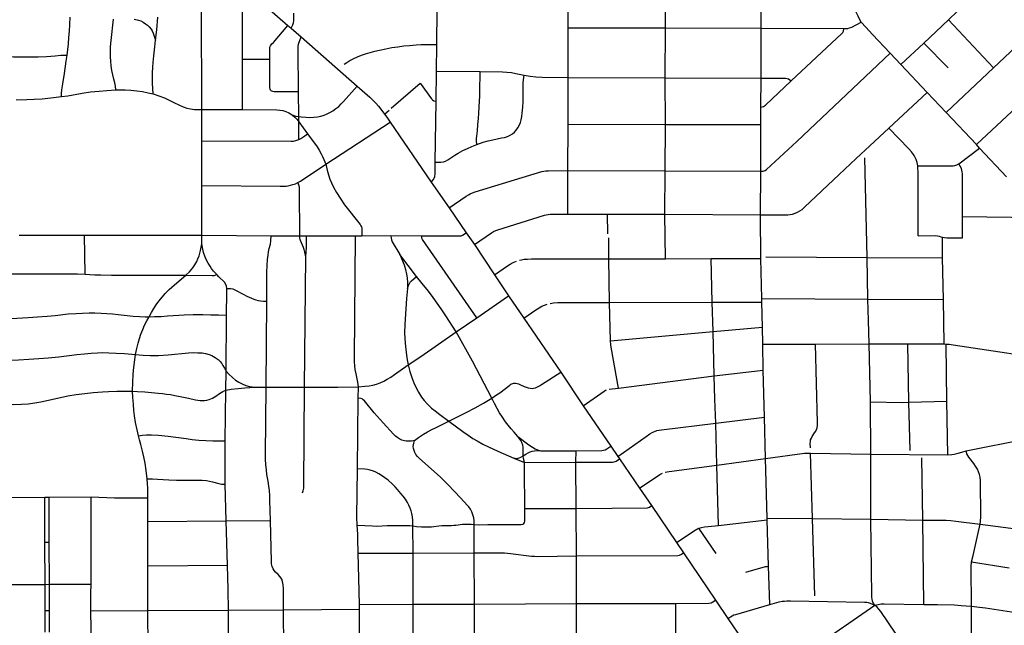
# Model space of a CAD drawing. Extents: x 1410746 to 1533160, y 578873 to 704954.
# Tile 151 of 227: x 1482220 to 1489606, y 648741 to 653280. Entities that reach past the tile are written whole.
import ezdxf

# ---------------------------------------------------------------- set-up
doc = ezdxf.new("R2010")
doc.units = 0
doc.header["$MEASUREMENT"] = 0
doc.layers.add('MC_STREETS', color=254, linetype='CONTINUOUS')

msp = doc.modelspace()

# ---------------------------------------------------------------- linework, layer by layer
at = {"layer": 'MC_STREETS'}
for p, q in [((1486335.117125, 653220.07355), (1486336.160175, 653554.4608)), ((1487064.866675, 653218.5751), (1487066.37545, 653552.4289)), ((1487782.26545, 653215.94235), (1487783.7374, 653549.2036)), ((1483999.06765, 653441.086225), (1484232.458575, 653236.976175)), ((1483585.533475, 652606.082125), (1483584.525275, 653377.01135)), ((1483891.37665, 652981.381375), (1483891.3643, 653370.795)), ((1485349.4838, 653095.0804), (1485352.915025, 653356.877775)), ((1489001.373525, 653104.4982), (1489186.42915, 653278.94135)), ((1489186.42915, 653278.94135), (1489255.911, 653344.4386)), ((1489525.47195, 652919.306425), (1489186.42915, 653278.94135)), ((1484232.458575, 653236.976175), (1484256.992125, 653215.60515)), ((1484256.992125, 653215.60515), (1484332.0016, 653150.70555)), ((1486334.515175, 652846.611825), (1486335.117125, 653220.07355)), ((1486335.117125, 653220.07355), (1487064.866675, 653218.5751)), ((1487063.340325, 652844.37915), (1487064.866675, 653218.5751)), ((1487064.866675, 653218.5751), (1487782.26545, 653215.94235)), ((1487781.530975, 652842.108225), (1487782.26545, 653215.94235)), ((1487782.26545, 653215.94235), (1488402.7109, 653213.27775)), ((1484332.0016, 653150.70555), (1484751.261525, 652782.767475)), ((1485346.845275, 652893.763525), (1485349.4838, 653095.0804)), ((1488829.13775, 652943.552825), (1489001.373525, 653104.4982)), ((1489185.0623, 652919.40745), (1489001.373525, 653104.4982)), ((1489525.47195, 652919.306425), (1489735.265425, 653116.78785)), ((1483890.980125, 652605.89955), (1483891.37665, 652981.381375)), ((1484095.8158, 652981.984825), (1483891.37665, 652981.381375)), ((1488829.13775, 652943.552825), (1488750.002075, 653028.3482)), ((1489026.2706, 652735.530875), (1488829.13775, 652943.552825)), ((1489168.983975, 652583.5571), (1489525.47195, 652919.306425)), ((1489396.56625, 652343.529775), (1490048.100725, 652954.902975)), ((1485343.92325, 652670.8178), (1485346.845275, 652893.763525)), ((1485346.845275, 652893.763525), (1485673.36995, 652891.242825)), ((1486333.4981, 652497.245075), (1486334.515175, 652846.611825)), ((1486334.515175, 652846.611825), (1487063.340325, 652844.37915)), ((1487064.3908, 652495.797175), (1487063.340325, 652844.37915)), ((1487063.340325, 652844.37915), (1487781.530975, 652842.108225)), ((1487779.6855, 652624.06145), (1487781.530975, 652842.108225)), ((1484313.14255, 652553.55685), (1484311.10635, 652739.8102)), ((1488741.134225, 652466.50735), (1489026.2706, 652735.530875)), ((1489168.983975, 652583.5571), (1489026.2706, 652735.530875)), ((1485337.914, 652212.320575), (1485343.92325, 652670.8178)), ((1487778.875475, 652494.2303), (1487779.6855, 652624.06145)), ((1483585.533475, 652606.082125), (1483890.980125, 652605.89955)), ((1483586.105925, 652372.62555), (1483585.533475, 652606.082125)), ((1484313.562625, 652515.13125), (1484313.14255, 652553.55685)), ((1484957.703525, 652572.3849), (1484992.32785, 652602.253175)), ((1489396.56625, 652343.529775), (1489168.983975, 652583.5571)), ((1484313.562625, 652515.13125), (1484379.50725, 652423.689975)), ((1484315.49915, 652382.82165), (1484313.562625, 652515.13125)), ((1484516.16095, 652196.845325), (1484999.612225, 652512.384475)), ((1484999.612225, 652512.384475), (1485306.49565, 652063.200575)), ((1486332.801975, 652150.11995), (1486333.4981, 652497.245075)), ((1486333.4981, 652497.245075), (1487064.3908, 652495.797175)), ((1487061.35535, 652148.276875), (1487064.3908, 652495.797175)), ((1487064.3908, 652495.797175), (1487778.875475, 652494.2303)), ((1487779.3046, 652145.9295), (1487778.875475, 652494.2303)), ((1483586.26075, 652038.389475), (1483586.105925, 652372.62555)), ((1489264.38905, 652199.797575), (1489420.709125, 652318.0667)), ((1489420.709125, 652318.0667), (1489396.56625, 652343.529775)), ((1489622.39075, 652103.1306), (1489420.709125, 652318.0667)), ((1488577.18655, 651497.269375), (1488559.2012, 652244.896475)), ((1486332.346425, 651822.673225), (1486332.801975, 652150.11995)), ((1486332.801975, 652150.11995), (1487061.35535, 652148.276875)), ((1487060.488325, 651821.58125), (1487061.35535, 652148.276875)), ((1487061.35535, 652148.276875), (1487779.3046, 652145.9295)), ((1487776.4739, 651818.45705), (1487779.3046, 652145.9295)), ((1483586.97905, 651663.885475), (1483586.26075, 652038.389475)), ((1485306.49565, 652063.200575), (1485441.9733, 651869.4448)), ((1485441.9733, 651869.4448), (1485570.295275, 651682.5665)), ((1486332.346425, 651822.673225), (1486629.9909, 651822.533875)), ((1486629.9909, 651822.533875), (1487060.488325, 651821.58125)), ((1486632.95935, 651674.109025), (1486629.9909, 651822.533875)), ((1487060.488325, 651821.58125), (1487776.4739, 651818.45705)), ((1487063.526325, 651487.61705), (1487060.488325, 651821.58125)), ((1487779.936075, 651490.912725), (1487776.4739, 651818.45705)), ((1489292.8664, 651645.933575), (1489293.2499, 651804.315225)), ((1482216.0426, 651665.642875), (1482705.88195, 651664.578775)), ((1482705.88195, 651664.578775), (1483586.97905, 651663.885475)), ((1482712.7366, 651373.378475), (1482705.88195, 651664.578775)), ((1483586.97905, 651663.885475), (1484107.2435, 651661.247375)), ((1483587.331125, 651598.964075), (1483586.97905, 651663.885475)), ((1484107.2435, 651661.247375), (1484322.0935, 651661.072125)), ((1484322.0935, 651661.072125), (1484371.127975, 651660.577975)), ((1484738.959325, 651659.50335), (1484786.970125, 651659.6689)), ((1484786.970125, 651659.6689), (1485005.23955, 651662.10965)), ((1485005.23955, 651662.10965), (1485236.199975, 651660.87595)), ((1485570.295275, 651682.5665), (1485630.9782, 651594.28095)), ((1489143.3013, 651495.460575), (1489141.516375, 651650.421575)), ((1485630.9782, 651594.28095), (1485783.0617, 651368.507)), ((1486640.711425, 651488.429325), (1486639.20935, 651646.331225)), ((1484355.715, 650526.389425), (1484366.73815, 651503.044)), ((1485196.641675, 651354.4209), (1485071.0262, 651520.349175)), ((1487816.269125, 651502.74825), (1488577.18655, 651497.269375)), ((1486640.711425, 651488.429325), (1487063.526325, 651487.61705)), ((1486645.73285, 651160.245775), (1486640.711425, 651488.429325)), ((1487063.526325, 651487.61705), (1487406.44575, 651489.714575)), ((1487406.44575, 651489.714575), (1487779.936075, 651490.912725)), ((1487415.858275, 651162.3169), (1487406.44575, 651489.714575)), ((1487786.655525, 651190.70755), (1487779.936075, 651490.912725)), ((1488577.18655, 651497.269375), (1489143.3013, 651495.460575)), ((1488583.6688, 651186.0154), (1488577.18655, 651497.269375)), ((1489148.929375, 651183.419475), (1489143.3013, 651495.460575)), ((1485783.0617, 651368.507), (1485886.93815, 651211.08385)), ((1485648.96125, 651046.224375), (1485886.93815, 651211.08385)), ((1485886.93815, 651211.08385), (1486002.06105, 651043.849775)), ((1484069.66345, 650526.36105), (1484073.6706, 651170.431125)), ((1486645.73285, 651160.245775), (1487415.858275, 651162.3169)), ((1486652.868475, 650872.251225), (1486645.73285, 651160.245775)), ((1487415.858275, 651162.3169), (1487787.256225, 651163.8697)), ((1487421.781225, 650943.018725), (1487415.858275, 651162.3169)), ((1487787.256225, 651163.8697), (1487786.655525, 651190.70755)), ((1487786.655525, 651190.70755), (1488583.6688, 651186.0154)), ((1487791.467775, 650975.7101), (1487787.256225, 651163.8697)), ((1488583.6688, 651186.0154), (1489148.929375, 651183.419475)), ((1489154.712625, 650849.2718), (1489148.929375, 651183.419475)), ((1483769.628075, 650645.250425), (1483772.077225, 651064.897075)), ((1485493.411525, 650939.428625), (1485648.96125, 651046.224375)), ((1486002.06105, 651043.849775), (1486279.161225, 650638.97225)), ((1486652.868475, 650872.251225), (1487421.781225, 650943.018725)), ((1487421.781225, 650943.018725), (1487791.467775, 650975.7101)), ((1487430.862725, 650610.719975), (1487421.781225, 650943.018725)), ((1487794.3047, 650848.964025), (1487791.467775, 650975.7101)), ((1487794.3047, 650848.964025), (1488190.276875, 650849.087725)), ((1487798.549975, 650654.0286), (1487794.3047, 650848.964025)), ((1488190.276875, 650849.087725), (1488592.309325, 650850.348025)), ((1488602.309, 650414.505775), (1488592.309325, 650850.348025)), ((1488592.309325, 650850.348025), (1488881.54265, 650850.1641)), ((1488891.079975, 650412.24015), (1488881.54265, 650850.1641)), ((1488881.54265, 650850.1641), (1489154.712625, 650849.2718)), ((1489154.712625, 650849.2718), (1489169.05285, 650848.475725)), ((1489175.09645, 650419.8362), (1489169.05285, 650848.475725)), ((1483767.510025, 650504.3938), (1483769.628075, 650645.250425)), ((1486279.161225, 650638.97225), (1486447.056725, 650386.52915)), ((1487430.862725, 650610.719975), (1487798.549975, 650654.0286)), ((1487806.759275, 650300.8446), (1487798.549975, 650654.0286)), ((1486711.9465, 650517.61255), (1487430.862725, 650610.719975)), ((1487435.1658, 650434.48925), (1487430.862725, 650610.719975)), ((1483762.773, 650122.460725), (1483767.510025, 650504.3938)), ((1483984.508125, 650525.4804), (1484069.66345, 650526.36105)), ((1484069.66345, 650526.36105), (1484355.715, 650526.389425)), ((1484760.510325, 650443.754175), (1484761.510625, 650527.789025)), ((1486642.53055, 650509.986575), (1486711.9465, 650517.61255)), ((1484754.204675, 649914.013675), (1484760.510325, 650443.754175)), ((1487441.634675, 650255.724725), (1487435.1658, 650434.48925)), ((1488604.736825, 650024.635975), (1488602.309, 650414.505775)), ((1488891.079975, 650412.24015), (1489175.09645, 650419.8362)), ((1488899.482175, 650049.794625), (1488891.079975, 650412.24015)), ((1489182.3274, 650018.706725), (1489175.09645, 650419.8362)), ((1486447.056725, 650386.52915), (1486654.539925, 650082.676575)), ((1487441.634675, 650255.724725), (1487806.759275, 650300.8446)), ((1487450.430875, 649941.648375), (1487441.634675, 650255.724725)), ((1487814.117525, 649991.76025), (1487806.759275, 650300.8446)), ((1483761.21225, 649798.21065), (1483762.773, 650122.460725)), ((1489319.4469, 650047.99075), (1489771.900925, 650138.1865)), ((1486393.292475, 649963.03135), (1486393.646825, 650049.27645)), ((1486654.539925, 650082.676575), (1486707.49185, 650005.05145)), ((1488152.265925, 650031.548725), (1488604.736825, 650024.635975)), ((1488166.8245, 649540.244425), (1488152.265925, 650031.548725)), ((1488604.736825, 650024.635975), (1489182.3274, 650018.706725)), ((1488606.144475, 649535.211625), (1488604.736825, 650024.635975)), ((1485926.568425, 649994.568725), (1486006.292325, 649961.83765)), ((1486006.292325, 649961.83765), (1486393.292475, 649963.03135)), ((1486395.676425, 649617.035875), (1486393.292475, 649963.03135)), ((1486707.49185, 650005.05145), (1486718.5438, 649988.946925)), ((1486718.5438, 649988.946925), (1486870.31105, 649767.56185)), ((1487450.430875, 649941.648375), (1487814.117525, 649991.76025)), ((1487826.7169, 649543.769675), (1487814.117525, 649991.76025)), ((1488994.894975, 649529.7255), (1488988.06055, 649995.26065)), ((1487463.325875, 649489.138625), (1487450.430875, 649941.648375)), ((1483769.607275, 649522.7974), (1483761.21225, 649798.21065)), ((1486870.31105, 649767.56185), (1486960.168325, 649637.948025)), ((1482085.936975, 649699.293275), (1482408.699575, 649700.898325)), ((1482408.699575, 649700.898325), (1482441.093425, 649701.059425)), ((1482410.175525, 649363.7941), (1482408.699575, 649700.898325)), ((1482441.093425, 649701.059425), (1482755.468375, 649702.426225)), ((1482442.558675, 649364.19365), (1482441.093425, 649701.059425)), ((1482756.921475, 649049.126225), (1482755.468375, 649702.426225)), ((1483181.304075, 649519.538675), (1483180.7081, 649695.42615)), ((1486009.05605, 649615.566625), (1486395.676425, 649617.035875)), ((1486396.517975, 649261.997075), (1486395.676425, 649617.035875)), ((1486960.168325, 649637.948025), (1487148.22975, 649361.83295)), ((1483181.304075, 649519.538675), (1483769.607275, 649522.7974)), ((1483181.8846, 649186.657675), (1483181.304075, 649519.538675)), ((1483769.607275, 649522.7974), (1484101.928425, 649525.5726)), ((1483779.68775, 649191.1693), (1483769.607275, 649522.7974)), ((1487463.325875, 649489.138625), (1487827.339275, 649532.09975)), ((1487826.7169, 649543.769675), (1488166.8245, 649540.244425)), ((1487827.339275, 649532.09975), (1487826.7169, 649543.769675)), ((1487838.200025, 649183.336525), (1487827.339275, 649532.09975)), ((1488166.8245, 649540.244425), (1488606.144475, 649535.211625)), ((1488185.24105, 648962.59355), (1488166.8245, 649540.244425)), ((1488606.144475, 649535.211625), (1488994.894975, 649529.7255)), ((1489003.476975, 648896.442875), (1488994.894975, 649529.7255)), ((1485170.888225, 649281.625175), (1485170.0206, 649485.7492)), ((1485630.039075, 649283.9214), (1485629.919825, 649496.5074)), ((1487445.902175, 649279.537775), (1487314.9536, 649467.69905)), ((1482410.175525, 649363.7941), (1482442.558675, 649364.19365)), ((1482411.560125, 649047.550775), (1482410.175525, 649363.7941)), ((1482443.93555, 649047.644625), (1482442.558675, 649364.19365)), ((1487148.22975, 649361.83295), (1487200.624925, 649284.8227)), ((1485170.888225, 649281.625175), (1485630.039075, 649283.9214)), ((1485631.036475, 648900.161875), (1485630.039075, 649283.9214)), ((1487200.624925, 649284.8227), (1487438.887575, 648929.827475)), ((1484758.37915, 649281.23415), (1485170.888225, 649281.625175)), ((1485171.065825, 648898.6869), (1485170.888225, 649281.625175)), ((1486397.230075, 648902.832775), (1486396.517975, 649261.997075)), ((1489360.333875, 649215.4613), (1489643.5472, 649171.4129)), ((1483181.431925, 648850.366975), (1483181.8846, 649186.657675)), ((1483181.8846, 649186.657675), (1483779.68775, 649191.1693)), ((1487846.38675, 648897.46085), (1487838.200025, 649183.336525)), ((1482088.05605, 649046.291925), (1482411.560125, 649047.550775)), ((1482411.560125, 649047.550775), (1482443.93555, 649047.644625)), ((1482412.41805, 648851.604625), (1482411.560125, 649047.550775)), ((1482443.93555, 649047.644625), (1482756.921475, 649049.126225)), ((1482444.78715, 648851.8552), (1482443.93555, 649047.644625)), ((1487438.887575, 648929.827475), (1487532.3941, 648792.234675)), ((1482412.3384, 648688.447175), (1482412.41805, 648851.604625)), ((1482412.41805, 648851.604625), (1482444.78715, 648851.8552)), ((1482444.808025, 648688.294975), (1482444.78715, 648851.8552)), ((1482755.222575, 648848.508375), (1483181.431925, 648850.366975)), ((1482758.955175, 648526.018525), (1482755.222575, 648848.508375)), ((1483181.431925, 648850.366975), (1483785.6935, 648854.8033)), ((1483183.201775, 648528.062675), (1483181.431925, 648850.366975)), ((1483785.6935, 648854.8033), (1484199.45075, 648856.921575)), ((1483786.8418, 648531.2868), (1483785.6935, 648854.8033)), ((1484199.45075, 648856.921575), (1484768.4353, 648861.214275)), ((1484200.776, 648533.522625), (1484199.45075, 648856.921575)), ((1484768.4353, 648861.214275), (1484768.872775, 648897.34855)), ((1484769.6652, 648537.788125), (1484768.4353, 648861.214275)), ((1484768.872775, 648897.34855), (1485171.065825, 648898.6869)), ((1485171.065825, 648898.6869), (1485631.036475, 648900.161875)), ((1485171.767175, 648538.514275), (1485171.065825, 648898.6869)), ((1485631.036475, 648900.161875), (1486397.230075, 648902.832775)), ((1485631.6989, 648539.944125), (1485631.036475, 648900.161875)), ((1486397.0615, 648547.164175), (1486397.230075, 648902.832775)), ((1486397.230075, 648902.832775), (1487141.47115, 648904.572225)), ((1487142.244425, 648550.106825), (1487141.47115, 648904.572225)), ((1488048.3086, 648486.9651), (1488635.691025, 648891.656425)), ((1487532.3941, 648792.234675), (1487683.195975, 648571.6904))]:
    msp.add_line(p, q, dxfattribs=at)
for points in [[(1488532.71715, 653262.8892), (1488523.4524, 653278.365875), (1488510.19355, 653305.57645), (1488486.51375, 653351.845875), (1488382.550725, 653562.250325)], [(1482576.04665, 653014.857225), (1482585.568775, 653098.46645), (1482589.73545, 653146.730325), (1482593.5558, 653195.2266), (1482596.8522, 653245.366025), (1482599.629975, 653298.83825)], [(1482940.9494, 652754.046575), (1482939.1033, 652781.5513), (1482934.835225, 652805.8064), (1482927.060525, 652835.296575), (1482919.0744, 652867.58825), (1482912.2463, 652899.020975), (1482906.69075, 652935.4793), (1482903.56575, 652970.201525), (1482902.060525, 653002.310475), (1482901.366075, 653039.810475), (1482902.4561, 653076.372525), (1482905.53275, 653124.879925), (1482910.39385, 653170.366025), (1482918.8015, 653240.496), (1482923.241075, 653283.560475)], [(1483078.98145, 653285.147475), (1483111.03325, 653276.784975), (1483128.3508, 653270.723825), (1483146.2456, 653262.06505), (1483165.2949, 653250.520025), (1483178.521475, 653239.408275), (1483191.4985, 653227.137625), (1483206.63265, 653210.089125), (1483214.07265, 653196.547025), (1483221.8114, 653179.97635), (1483240.315675, 653126.670775)], [(1483240.315675, 653126.670775), (1483248.1305, 653205.2058), (1483256.500625, 653299.00915)], [(1484256.992125, 653215.60515), (1484269.32635, 653242.506325), (1484273.750475, 653256.5161), (1484276.115925, 653270.705925), (1484276.583325, 653330.065775)], [(1484095.8158, 652981.984825), (1484096.134975, 653065.5553), (1484096.92805, 653073.68425), (1484098.71245, 653080.425325), (1484101.4882, 653085.481125), (1484106.31905, 653091.56695), (1484112.7303, 653098.4599), (1484123.1016, 653109.3122), (1484232.458575, 653236.976175)], [(1488007.997775, 652820.89395), (1488387.9681, 653178.05585), (1488394.522875, 653185.354475), (1488398.962275, 653194.4556), (1488402.7109, 653213.27775)], [(1488402.7109, 653213.27775), (1488418.494025, 653213.41825), (1488432.13615, 653215.172225), (1488445.97315, 653218.8751), (1488462.1488, 653225.306375), (1488532.71715, 653262.8892)], [(1488750.002075, 653028.3482), (1488617.458625, 653168.599), (1488566.267925, 653223.636325), (1488532.71715, 653262.8892)], [(1483222.637525, 652724.138975), (1483217.363275, 652801.11225), (1483216.5365, 652831.366775), (1483217.592575, 652881.79305), (1483219.693525, 652923.772175), (1483222.59265, 652959.5721), (1483227.59275, 653008.461775), (1483235.020725, 653077.6609), (1483240.315675, 653126.670775)], [(1484311.10635, 652739.8102), (1484308.723225, 653058.269375), (1484309.660775, 653078.89535), (1484312.239025, 653097.17745), (1484315.779775, 653111.994375), (1484332.0016, 653150.70555)], [(1484655.1536, 652945.73105), (1484675.2925, 652960.6616), (1484695.7786, 652973.508825), (1484725.98695, 652989.133825), (1484754.11195, 653002.328275), (1484784.02375, 653014.34165), (1484814.1814, 653024.8977), (1484849.250825, 653035.314375), (1484883.2786, 653043.6477), (1484919.73695, 653051.98105), (1484966.7963, 653062.238175), (1485012.7925, 653070.73105), (1485056.889725, 653077.328275), (1485102.375825, 653083.578275), (1485144.389725, 653088.09215), (1485195.4314, 653091.9116), (1485232.23695, 653093.6477), (1485274.75785, 653094.46595), (1485349.4838, 653095.0804)], [(1482119.7643, 653005.62895), (1482174.12345, 653002.911), (1482230.548725, 653001.97795), (1482298.9515, 653000.936275), (1482358.42075, 653002.108075), (1482421.94545, 653005.538825), (1482486.696775, 653010.09165), (1482528.431025, 653013.632725), (1482576.04665, 653014.857225)], [(1482534.30545, 652703.40775), (1482534.229675, 652726.525975), (1482536.330025, 652753.58685), (1482543.902125, 652798.813675), (1482557.096575, 652875.897), (1482570.13205, 652968.6446), (1482576.04665, 653014.857225)], [(1484311.10635, 652739.8102), (1484128.426575, 652740.44085), (1484118.66715, 652740.9439), (1484110.718775, 652743.861675), (1484105.889375, 652747.181875), (1484101.3618, 652752.1119), (1484098.1422, 652760.46275), (1484096.93485, 652770.825825), (1484095.8158, 652981.984825)], [(1487779.3046, 652145.9295), (1487797.6602, 652146.06305), (1487811.29125, 652149.106975), (1487823.344675, 652156.40245), (1488050.864125, 652367.763875), (1488750.002075, 653028.3482)], [(1485650.237275, 652345.3383), (1485647.29665, 652370.98135), (1485646.7356, 652389.352175), (1485648.595075, 652407.6771), (1485653.46615, 652447.50525), (1485658.050675, 652494.2102), (1485662.06215, 652539.195975), (1485665.214, 652580.17025), (1485668.07935, 652626.015625), (1485670.65815, 652669.5687), (1485671.804275, 652706.245), (1485672.663875, 652737.190625), (1485673.36995, 652891.242825)], [(1485650.237275, 652345.3383), (1485696.54275, 652361.292125), (1485735.43165, 652372.750475), (1485768.764975, 652380.736575), (1485835.06145, 652393.701225), (1485856.6122, 652398.444925), (1485879.52885, 652405.38935), (1485899.66775, 652414.76435), (1485915.9872, 652424.486575), (1485931.264975, 652437.681025), (1485944.459425, 652451.917125), (1485957.65385, 652469.27825), (1485968.070525, 652487.681025), (1485976.40385, 652508.51435), (1485981.959425, 652529.3477), (1485986.820525, 652554.694925), (1485989.945525, 652579.3477), (1485994.1122, 652624.486575), (1485996.889975, 652663.375475), (1485997.93165, 652696.7088), (1485996.889975, 652775.875475), (1485998.27885, 652808.167125), (1486000.16435, 652829.858), (1486004.875975, 652864.0917)], [(1485673.36995, 652891.242825), (1485842.11995, 652889.419925), (1485875.4533, 652887.857425), (1485909.30745, 652883.69075), (1485942.380375, 652877.44075), (1486004.875975, 652864.0917)], [(1486004.875975, 652864.0917), (1486049.28735, 652856.606625), (1486091.4532, 652851.8661), (1486139.3576, 652849.371075), (1486334.515175, 652846.611825)], [(1487781.530975, 652842.108225), (1487965.6734, 652840.854325), (1487978.525175, 652839.53475), (1487987.845575, 652835.7562), (1488007.997775, 652820.89395)], [(1484313.14255, 652553.55685), (1484330.922275, 652551.154075), (1484366.646525, 652548.58195), (1484394.368525, 652547.438775), (1484426.09165, 652548.58195), (1484455.528425, 652552.011475), (1484480.3925, 652557.44155), (1484503.8276, 652564.8722), (1484526.976925, 652574.5892), (1484546.6967, 652584.306175), (1484568.702825, 652597.1669), (1484592.709525, 652613.457175), (1484613.5725, 652630.319), (1484632.4349, 652649.4672), (1484649.582525, 652667.758025), (1484751.261525, 652782.767475)], [(1484751.261525, 652782.767475), (1484846.976675, 652699.177675), (1484871.282225, 652675.523175), (1484892.11555, 652653.60475), (1484910.995775, 652631.68635), (1484928.9853, 652609.75695), (1484957.703525, 652572.3849)], [(1485007.444175, 652616.40375), (1485225.63545, 652803.513275), (1485309.220925, 652686.589), (1485317.4161, 652678.56495), (1485327.2516, 652672.77855), (1485343.92325, 652670.8178)], [(1487779.6855, 652624.06145), (1487799.859975, 652629.8256), (1487807.984375, 652633.7088), (1487816.0552, 652639.12285), (1488007.997775, 652820.89395)], [(1482194.937825, 652680.786375), (1482274.7296, 652682.73355), (1482328.580375, 652684.9069), (1482389.667025, 652687.89235), (1482454.01725, 652693.37675), (1482534.30545, 652703.40775)], [(1482534.30545, 652703.40775), (1482581.986425, 652710.19555), (1482690.2118, 652728.8425), (1482751.271375, 652738.348775), (1482815.857275, 652745.67155), (1482873.756175, 652750.780075), (1482940.9494, 652754.046575)], [(1482940.9494, 652754.046575), (1483011.9629, 652753.33945), (1483054.375525, 652751.87695), (1483098.6163, 652747.1238), (1483141.62, 652740.977725), (1483184.538475, 652732.8644), (1483222.637525, 652724.138975)], [(1483222.637525, 652724.138975), (1483265.341875, 652710.19555), (1483306.3443, 652693.751725), (1483342.123375, 652677.654825), (1483381.611025, 652657.17975), (1483413.6418, 652641.6142), (1483445.66925, 652627.336025), (1483473.335475, 652617.8123), (1483502.8045, 652611.01175), (1483530.7623, 652607.233675), (1483556.828875, 652606.1742), (1483585.533475, 652606.082125)], [(1483890.980125, 652605.89955), (1484150.05085, 652605.1814), (1484172.4432, 652603.147225), (1484194.0578, 652598.72015), (1484217.234875, 652591.168075), (1484238.58905, 652581.011825), (1484264.046475, 652566.301175)], [(1484264.046475, 652566.301175), (1484291.1969, 652558.298925), (1484313.14255, 652553.55685)], [(1484264.046475, 652566.301175), (1484283.766275, 652550.5825), (1484299.19915, 652534.578025), (1484313.562625, 652515.13125)], [(1484957.703525, 652572.3849), (1484974.4212, 652549.02595), (1484999.612225, 652512.384475)], [(1487776.4739, 651818.45705), (1487955.137325, 651817.4187), (1487981.38855, 651818.047525), (1488000.2367, 651819.842575), (1488018.4117, 651823.4327), (1488038.157375, 651829.715425), (1488054.761675, 651836.895675), (1488072.936675, 651847.44165), (1488088.643475, 651857.98765), (1488106.98275, 651873.767975), (1488367.12385, 652121.069225), (1488493.717125, 652239.757275), (1488598.297575, 652333.922925), (1488741.134225, 652466.50735)], [(1488957.44745, 652185.07665), (1488952.131225, 652210.13885), (1488945.551275, 652231.700975), (1488940.1517, 652243.461125), (1488935.279325, 652253.39025), (1488930.9414, 652261.8515), (1488924.3489, 652269.99125), (1488909.8066, 652288.846525), (1488889.425425, 652311.0909), (1488741.134225, 652466.50735)], [(1484315.49915, 652382.82165), (1484329.7791, 652389.9663), (1484344.640375, 652398.8259), (1484359.02075, 652408.785925), (1484379.50725, 652423.689975)], [(1484379.50725, 652423.689975), (1484450.669925, 652327.091625), (1484467.728225, 652301.4223), (1484482.69045, 652275.2698), (1484492.89705, 652254.874825), (1484502.19915, 652233.3914), (1484516.16095, 652196.845325)], [(1483586.105925, 652372.62555), (1484256.151075, 652368.6723), (1484274.264625, 652370.37045), (1484292.37815, 652374.6158), (1484315.49915, 652382.82165)], [(1485337.914, 652212.320575), (1485380.35225, 652212.7895), (1485400.516275, 652215.6031), (1485414.5842, 652220.761325), (1485430.996775, 652229.43655), (1485484.04275, 652265.111575), (1485509.04275, 652280.042125), (1485544.1122, 652299.13935), (1485578.834425, 652315.806025), (1485611.820525, 652330.38935), (1485650.237275, 652345.3383)], [(1484307.96435, 652059.36945), (1484326.420525, 652070.663525), (1484516.16095, 652196.845325)], [(1484516.16095, 652196.845325), (1484526.5342, 652153.051925), (1484535.9092, 652116.593575), (1484545.97865, 652085.343575), (1484558.47865, 652056.524125), (1484574.450875, 652025.274125), (1484597.020325, 651984.99635), (1484623.4338, 651942.407725), (1484657.437, 651893.3297), (1484774.532175, 651745.207075), (1484780.0477, 651736.083675), (1484784.01065, 651726.3564), (1484785.992125, 651714.2874), (1484786.751925, 651703.74725), (1484786.970125, 651659.6689)], [(1485306.49565, 652063.200575), (1485325.48735, 652082.895675), (1485330.645575, 652091.336425), (1485335.334875, 652105.1699), (1485337.445075, 652124.39605), (1485337.914, 652212.320575)], [(1488957.44745, 652185.07665), (1489205.13905, 652183.941575), (1489222.975, 652184.83645), (1489236.246125, 652186.732325), (1489250.8843, 652191.944075), (1489264.38905, 652199.797575)], [(1488959.9953, 651661.308575), (1488959.0613, 652142.695925), (1488958.62785, 652162.482575), (1488957.44745, 652185.07665)], [(1489293.2499, 651804.315225), (1489293.2727, 651933.6737), (1489291.796975, 652108.576225), (1489291.524025, 652123.88295), (1489290.407875, 652139.20575), (1489287.977425, 652152.018325), (1489283.9675, 652163.732025), (1489264.38905, 652199.797575)], [(1485441.9733, 651869.4448), (1485570.14265, 651956.736825), (1485586.867825, 651967.236125), (1485600.08635, 651974.44975), (1485616.45595, 651981.85915), (1485637.1333, 651989.268525), (1486135.898975, 652141.70915), (1486152.439525, 652144.97065), (1486166.883425, 652146.834375), (1486186.584025, 652147.736575), (1486332.801975, 652150.11995)], [(1483586.26075, 652038.389475), (1484173.0313, 652031.25255), (1484197.492875, 652031.514375), (1484218.5965, 652032.568825), (1484235.2313, 652035.16595), (1484252.595825, 652038.709575), (1484269.982875, 652044.339475), (1484288.681775, 652050.554575), (1484307.96435, 652059.36945)], [(1484322.0935, 651661.072125), (1484320.0936, 652005.93035), (1484318.7075, 652022.18165), (1484316.2283, 652034.302125), (1484307.96435, 652059.36945)], [(1485630.9782, 651594.28095), (1485760.2801, 651683.307675), (1485775.29905, 651692.227475), (1485790.9945, 651699.74125), (1485807.5248, 651706.253175), (1486157.642775, 651814.746325), (1486168.737525, 651817.656425), (1486185.470575, 651820.7484), (1486199.293525, 651821.8397), (1486217.117875, 651822.567225), (1486332.346425, 651822.673225)], [(1489293.2499, 651804.315225), (1489843.2646, 651798.19985), (1489854.8475, 651799.7082), (1489864.74385, 651803.381075), (1489889.021175, 651819.687425)], [(1484073.6706, 651170.431125), (1484075.029, 651388.47265), (1484076.515875, 651438.53085), (1484079.8798, 651482.052725), (1484083.7131, 651515.1584), (1484087.894875, 651541.29445), (1484092.59935, 651564.468425), (1484100.6466, 651596.903375), (1484104.468325, 651621.968125), (1484107.2435, 651661.247375)], [(1484366.73815, 651503.044), (1484360.3151, 651538.181925), (1484354.915125, 651557.3286), (1484348.60245, 651572.942), (1484326.202775, 651624.141275), (1484323.8235, 651632.13375), (1484322.40805, 651642.199275), (1484322.0935, 651661.072125)], [(1484366.73815, 651503.044), (1484371.49905, 651575.003575), (1484371.127975, 651660.577975)], [(1484371.127975, 651660.577975), (1484597.127775, 651659.014275), (1484738.959325, 651659.50335)], [(1484761.510625, 650527.789025), (1484756.158425, 650563.705075), (1484743.3787, 650624.35165), (1484737.82315, 650658.72665), (1484734.579325, 650686.467575), (1484732.541575, 650716.5809), (1484731.862325, 650744.20365), (1484738.959325, 651659.50335)], [(1485005.23955, 651662.10965), (1485006.820975, 651642.634325), (1485009.464675, 651628.91225), (1485013.9184, 651615.288125), (1485071.0262, 651520.349175)], [(1485236.199975, 651660.87595), (1485520.01375, 651659.431025), (1485531.973625, 651660.6046), (1485542.352175, 651665.008725), (1485570.295275, 651682.5665)], [(1485648.96125, 651046.224375), (1485241.0259, 651631.371125), (1485238.186825, 651637.033725), (1485236.853875, 651643.815475), (1485236.199975, 651660.87595)], [(1488959.9953, 651661.308575), (1489089.75805, 651661.6883), (1489105.04905, 651661.089975), (1489117.197175, 651658.576575), (1489131.23035, 651653.54975), (1489141.516375, 651650.421575)], [(1489141.516375, 651650.421575), (1489157.3006, 651646.7573), (1489173.959025, 651645.39775), (1489194.476225, 651644.89385), (1489292.8664, 651645.933575)], [(1483466.702325, 651364.122825), (1483494.007725, 651391.354225), (1483518.155975, 651419.309875), (1483534.488575, 651443.0496), (1483548.31405, 651467.5529), (1483557.678325, 651488.00205), (1483566.954225, 651511.1918), (1483577.5953, 651550.448425), (1483587.331125, 651598.964075)], [(1483697.971225, 651369.9691), (1483675.422075, 651396.266625), (1483660.321375, 651415.135675), (1483648.296775, 651432.346625), (1483633.669375, 651454.82285), (1483619.39875, 651481.580275), (1483609.409325, 651506.55385), (1483600.133425, 651535.0951), (1483594.0684, 651560.42545), (1483587.331125, 651598.964075)], [(1485071.0262, 651520.349175), (1485104.0946, 651441.6361), (1485114.077225, 651408.65), (1485122.786075, 651372.880825), (1485127.12635, 651345.9711), (1485130.080675, 651307.770775), (1485128.579275, 651265.183625)], [(1485783.0617, 651368.507), (1485878.44545, 651434.8729), (1485899.973225, 651448.414575), (1485922.542, 651460.276575), (1485946.346275, 651470.090625)], [(1485968.344725, 651477.60215), (1485985.737125, 651481.400675), (1486004.917325, 651484.394075), (1486029.1399, 651486.2618), (1486059.001025, 651486.609025), (1486640.711425, 651488.429325)], [(1481898.068675, 651374.9107), (1482652.79485, 651376.2888), (1482712.7366, 651373.378475)], [(1482712.7366, 651373.378475), (1482745.7042, 651370.335325), (1482785.0117, 651368.05295), (1482829.539725, 651366.939625), (1482909.4705, 651365.238975), (1483035.318925, 651364.898825), (1483466.702325, 651364.122825)], [(1483190.962075, 651053.226625), (1483209.118425, 651085.927325), (1483227.313475, 651115.1821), (1483245.15175, 651142.653025), (1483263.70355, 651169.767225), (1483290.460975, 651203.303175), (1483312.22365, 651227.563225), (1483342.191975, 651256.818), (1483382.863225, 651292.851325), (1483466.702325, 651364.122825)], [(1483466.702325, 651364.122825), (1483664.707975, 651361.70705), (1483678.621825, 651363.134125), (1483697.971225, 651369.9691)], [(1483773.916075, 651265.290475), (1483771.106875, 651283.915025), (1483766.41155, 651296.175075), (1483756.2383, 651311.565375), (1483714.78615, 651352.5246), (1483697.971225, 651369.9691)], [(1485128.579275, 651265.183625), (1485136.4575, 651286.84195), (1485143.297725, 651301.592275), (1485150.591625, 651312.27485), (1485159.6109, 651321.84635), (1485196.641675, 651354.4209)], [(1485493.411525, 650939.428625), (1485416.941825, 651059.691675), (1485382.3058, 651112.693375), (1485351.66405, 651155.177775), (1485320.761275, 651197.8861), (1485285.691825, 651244.7611), (1485238.4696, 651303.09445), (1485196.641675, 651354.4209)], [(1483772.077225, 651064.897075), (1483773.916075, 651238.8148), (1483773.916075, 651265.290475)], [(1483773.916075, 651265.290475), (1483800.84405, 651264.61195), (1483819.625425, 651261.742575), (1483838.74885, 651252.94065), (1483896.13585, 651221.54715), (1483923.8076, 651207.95475), (1483942.80405, 651199.089725), (1483959.267625, 651192.5043), (1483977.504225, 651185.159), (1483992.4481, 651180.093275), (1484009.418275, 651175.28085), (1484027.042425, 651172.414375), (1484049.791075, 651171.251325), (1484073.6706, 651170.431125)], [(1485128.579275, 651265.183625), (1485122.339775, 651190.144325), (1485111.250825, 651035.054175), (1485108.656475, 650992.059975), (1485107.6148, 650936.504425), (1485109.69815, 650887.5461), (1485113.8648, 650831.6433), (1485118.3787, 650786.85165), (1485124.975925, 650745.879425), (1485129.28495, 650718.81875), (1485134.74455, 650692.640725)], [(1486002.06105, 651043.849775), (1486091.214525, 651104.71945), (1486117.44305, 651120.697), (1486137.685975, 651132.041925), (1486156.37175, 651140.495), (1486177.282, 651147.6134)], [(1486199.749425, 651152.9522), (1486225.776025, 651157.401175), (1486257.363875, 651160.070575), (1486286.949675, 651160.737925), (1486645.73285, 651160.245775)], [(1488592.309325, 650850.348025), (1488587.92565, 651025.126625), (1488583.6688, 651186.0154)], [(1482035.847925, 651039.276525), (1482116.057875, 651040.3153), (1482199.4569, 651042.957725), (1482283.6034, 651046.798825), (1482354.404825, 651051.638275), (1482427.654075, 651058.307375), (1482487.217325, 651063.357025), (1482583.571475, 651074.207725), (1482643.0333, 651078.548), (1482692.078425, 651081.586175), (1482741.991625, 651082.45425), (1482783.6583, 651083.3223), (1482831.835375, 651081.15215), (1482874.804125, 651078.548), (1482916.904825, 651075.075775), (1482959.005525, 651070.301475), (1483070.55065, 651057.71465), (1483119.161775, 651054.242425), (1483162.560425, 651051.715675), (1483190.962075, 651053.226625)], [(1483190.962075, 651053.226625), (1483231.463625, 651054.273875), (1483282.10265, 651056.22005), (1483329.952275, 651059.312575), (1483415.200875, 651066.407825), (1483454.096375, 651068.783125), (1483522.38615, 651071.158425), (1483594.227375, 651070.70395), (1483654.51205, 651069.080025), (1483711.4946, 651066.822475), (1483772.077225, 651064.897075)], [(1483089.78115, 650770.57085), (1483098.9895, 650816.367875), (1483108.3645, 650854.562325), (1483118.781175, 650891.02065), (1483130.169725, 650922.986525), (1483143.858275, 650957.207875), (1483157.546825, 650989.79965), (1483174.168625, 651023.36915), (1483190.962075, 651053.226625)], [(1485134.74455, 650692.640725), (1485228.795375, 650756.6433), (1485493.411525, 650939.428625)], [(1485761.154125, 650442.415525), (1485616.03105, 650719.87625), (1485493.411525, 650939.428625)], [(1486711.9465, 650517.61255), (1486657.913775, 650824.4408), (1486655.51125, 650842.459825), (1486652.868475, 650872.251225)], [(1488151.3819, 650070.9905), (1488151.015, 650102.7084), (1488151.52855, 650117.6017), (1488153.5828, 650131.4679), (1488158.718425, 650144.30695), (1488166.122875, 650156.66835), (1488183.11265, 650182.56735), (1488192.61355, 650196.433525), (1488198.00595, 650208.759025), (1488202.11445, 650220.57095), (1488205.195825, 650238.8024), (1488205.709375, 650258.061), (1488190.276875, 650849.087725)], [(1489169.05285, 650848.475725), (1489192.03595, 650847.199825), (1489221.3513, 650843.59795), (1490055.6023, 650716.8049), (1490065.1637, 650715.628125), (1490072.5048, 650715.226025), (1490096.64285, 650715.922325)], [(1482065.640075, 650724.747575), (1482210.584425, 650731.4977), (1482289.01805, 650736.014825), (1482364.166475, 650741.353225), (1482435.20845, 650746.281), (1482513.642075, 650753.67265), (1482649.155675, 650769.6879), (1482706.646275, 650776.6689), (1482756.74525, 650780.775375), (1482803.148375, 650783.6499), (1482841.338575, 650784.88185), (1482889.79495, 650784.06055), (1482943.1791, 650781.596675), (1483006.829425, 650777.4902), (1483089.78115, 650770.57085)], [(1483067.5519, 650494.8931), (1483068.4265, 650564.774925), (1483070.8645, 650614.978975), (1483073.908575, 650652.291875), (1483077.9506, 650690.997925), (1483083.65095, 650733.945775), (1483089.78115, 650770.57085)], [(1483089.78115, 650770.57085), (1483147.52545, 650765.234575), (1483198.337875, 650762.833975), (1483262.753625, 650762.833975), (1483334.484425, 650767.03855), (1483486.00825, 650783.238975), (1483521.61695, 650784.83935), (1483556.425475, 650784.039175), (1483588.8334, 650782.438775), (1483613.639475, 650778.4378), (1483642.39095, 650770.99), (1483662.190475, 650762.596625), (1483686.10775, 650749.02415), (1483708.28355, 650732.570125), (1483724.484525, 650717.79325), (1483735.595625, 650702.8627), (1483744.276175, 650688.9738), (1483756.08175, 650667.0988), (1483769.628075, 650645.250425)], [(1484761.510625, 650527.789025), (1484808.30925, 650531.990525), (1484841.9898, 650535.46275), (1484870.28425, 650540.6072), (1484898.044625, 650548.0934), (1484924.281475, 650557.684975), (1484950.670375, 650570.5322), (1484977.6736, 650584.742125), (1485005.18425, 650601.434975), (1485032.30555, 650619.605925), (1485134.74455, 650692.640725)], [(1485134.74455, 650692.640725), (1485146.629975, 650642.618225), (1485161.313425, 650597.74345), (1485177.152125, 650558.144975), (1485196.201425, 650515.373925), (1485210.937675, 650487.698525), (1485233.22175, 650451.397025), (1485253.349325, 650424.440475), (1485279.2276, 650397.1245), (1485310.1378, 650368.73025), (1485337.09435, 650347.165), (1485373.036425, 650319.849025), (1485440.273775, 650270.243375)], [(1483769.628075, 650645.250425), (1483788.3734, 650623.3488), (1483815.45675, 650598.696025), (1483839.75385, 650579.280375), (1483864.126725, 650562.338225), (1483888.499625, 650549.557325), (1483917.6282, 650537.96535), (1483945.270625, 650531.12905), (1483984.508125, 650525.4804)], [(1485761.154125, 650442.415525), (1485797.985775, 650467.1589), (1485821.49615, 650483.946175), (1485896.464, 650541.339225), (1485905.282525, 650547.04535), (1485913.0636, 650551.4546), (1485926.810125, 650555.6045), (1485940.55665, 650556.3826), (1485952.746975, 650554.30765), (1485962.862325, 650549.8984), (1485976.3495, 650543.1548), (1486005.39875, 650530.705125), (1486035.744875, 650521.1085), (1486048.97265, 650518.25545), (1486063.75665, 650516.699225), (1486075.42825, 650517.7367), (1486089.952875, 650521.36785), (1486104.4775, 650527.073975), (1486120.55835, 650536.151875), (1486134.27795, 650544.892175), (1486279.161225, 650638.97225)], [(1482007.3426, 650412.027625), (1482062.884125, 650404.441475), (1482125.050925, 650398.833175), (1482173.6485, 650396.5183), (1482234.672975, 650397.535025), (1482283.943225, 650401.327025), (1482335.010525, 650407.907675), (1482380.181725, 650416.120625), (1482527.19345, 650449.38305), (1482582.220175, 650460.059875), (1482643.4066, 650470.32605), (1482710.218275, 650479.14345), (1482772.478325, 650485.9666), (1482840.983525, 650491.387975), (1482886.63525, 650494.023775), (1482948.9386, 650496.0696), (1482996.1526, 650496.607475), (1483067.5519, 650494.8931)], [(1483067.5519, 650494.8931), (1483103.50195, 650493.1126), (1483158.273825, 650490.607675), (1483208.7957, 650486.3626), (1483258.741475, 650481.3997), (1483292.401825, 650477.477125), (1483322.120925, 650473.26585), (1483351.00375, 650469.434825), (1483383.511875, 650464.0769), (1483424.128275, 650456.378425), (1483487.68425, 650442.776725), (1483538.355075, 650431.60715), (1483557.676225, 650427.594675), (1483573.940975, 650425.462125), (1483588.8353, 650425.1777), (1483607.12265, 650425.921125), (1483624.883125, 650428.49625), (1483642.396875, 650432.897825), (1483667.128875, 650443.218025), (1483690.656275, 650457.148025), (1483719.013, 650477.613625), (1483745.4019, 650494.2803), (1483767.510025, 650504.3938)], [(1483110.933025, 650161.4361), (1483100.3784, 650206.64565), (1483090.228025, 650260.277975), (1483082.2419, 650311.31965), (1483077.3808, 650349.8613), (1483072.8669, 650397.777975), (1483069.7419, 650447.083525), (1483067.5519, 650494.8931)], [(1483767.510025, 650504.3938), (1483807.0585, 650509.72845), (1483859.9655, 650516.267525), (1483910.424825, 650520.985675), (1483984.508125, 650525.4804)], [(1484101.928425, 649525.5726), (1484097.73225, 649676.975125), (1484095.972525, 649709.829), (1484093.11675, 649749.773975), (1484089.2973, 649783.1073), (1484083.74175, 649819.912875), (1484075.329175, 649869.934125), (1484070.751075, 649904.135375), (1484066.8152, 649945.436025), (1484064.659975, 649983.970725), (1484063.750325, 650020.744475), (1484069.66345, 650526.36105)], [(1484342.518875, 649733.260075), (1484347.73395, 649748.9053), (1484351.210675, 649767.592625), (1484352.742475, 649788.162775), (1484355.715, 650526.389425)], [(1484355.715, 650526.389425), (1484606.759775, 650526.337275), (1484761.510625, 650527.789025)], [(1486447.056725, 650386.52915), (1486605.18375, 650496.60795), (1486614.2763, 650502.1264), (1486623.173875, 650505.815625)], [(1485181.8033, 650125.9563), (1485158.39875, 650121.341325), (1485140.268475, 650120.02275), (1485120.25875, 650121.6245), (1485106.315425, 650123.97845), (1485087.855525, 650129.2527), (1485071.043825, 650136.504825), (1485056.20995, 650146.064425), (1485040.057525, 650158.26115), (1485024.894025, 650172.435725), (1484945.780125, 650258.14245), (1484880.1815, 650332.971025), (1484805.6715, 650424.310875), (1484798.100825, 650431.863425), (1484788.870875, 650437.79695), (1484778.981625, 650441.093375), (1484760.510325, 650443.754175)], [(1485440.273775, 650270.243375), (1485568.94355, 650335.038475), (1485635.914125, 650369.639925), (1485700.652325, 650405.35755), (1485761.154125, 650442.415525)], [(1485957.156225, 650155.9177), (1485929.144425, 650188.0794), (1485906.06065, 650213.756875), (1485883.75495, 650241.249925), (1485865.599175, 650265.111825), (1485840.95915, 650300.904675), (1485820.46905, 650332.28825), (1485801.016425, 650365.22805), (1485781.304425, 650402.058375), (1485761.154125, 650442.415525)], [(1488602.309, 650414.505775), (1488839.192375, 650411.596325), (1488891.079975, 650412.24015)], [(1485181.8033, 650125.9563), (1485213.1192, 650148.70155), (1485250.039025, 650172.76535), (1485280.265275, 650191.1792), (1485310.693025, 650208.036975), (1485338.6467, 650221.33175), (1485440.273775, 650270.243375)], [(1485440.273775, 650270.243375), (1485544.64285, 650192.2496), (1485583.656975, 650164.579275), (1485619.87305, 650141.649625), (1485650.996025, 650123.303875), (1485694.718, 650099.524125), (1485737.78725, 650078.027725), (1485807.216675, 650046.689275), (1485926.568425, 649994.568725)], [(1486707.49185, 650005.05145), (1486920.33, 650157.049575), (1486946.2246, 650174.766925), (1486964.125225, 650185.955325), (1486982.018975, 650194.1428), (1486999.787475, 650200.016225), (1487016.62145, 650203.5233), (1487033.5679, 650206.078625), (1487441.634675, 650255.724725)], [(1483110.933025, 650161.4361), (1483142.3982, 650166.78755), (1483172.248625, 650169.007075), (1483209.7593, 650168.176425), (1483261.1482, 650165.051425), (1483334.9245, 650157.706325), (1483468.43985, 650139.7042), (1483514.96765, 650133.801425), (1483564.2732, 650128.940325), (1483617.050975, 650125.120875), (1483668.43985, 650122.690325), (1483762.773, 650122.460725)], [(1483177.206575, 649839.4475), (1483169.475625, 649902.13175), (1483161.142275, 649954.90955), (1483151.42005, 650004.562325), (1483142.04505, 650045.187325), (1483128.5034, 650095.53455), (1483118.43395, 650131.992875), (1483110.933025, 650161.4361)], [(1485629.919825, 649496.5074), (1485629.258375, 649524.02325), (1485626.6542, 649545.89825), (1485620.664625, 649569.33575), (1485610.768775, 649591.992), (1485601.393775, 649610.481575), (1485588.633375, 649628.71075), (1485577.43545, 649642.252425), (1485556.862525, 649663.606575), (1485487.070875, 649738.259375), (1485426.306975, 649801.801025), (1485374.0663, 649853.021675), (1485218.6681, 649991.384375), (1485204.08475, 650006.314925), (1485192.97365, 650021.245475), (1485184.640325, 650036.176025), (1485178.390325, 650051.106575), (1485174.22365, 650066.03715), (1485172.140325, 650081.66215), (1485173.181975, 650094.509375), (1485176.199375, 650106.8371), (1485181.8033, 650125.9563)], [(1485957.156225, 650155.9177), (1486040.33025, 650093.622675), (1486067.0325, 650076.112975), (1486086.7309, 650064.29395), (1486103.802825, 650056.4146), (1486127.5613, 650048.79855)], [(1485997.958975, 650010.10155), (1485996.046525, 650030.912975), (1485996.733075, 650058.031675), (1485996.222875, 650075.72655), (1485993.4451, 650091.35155), (1485986.50065, 650110.10155), (1485978.575325, 650125.3889), (1485957.156225, 650155.9177)], [(1485997.958975, 650010.10155), (1486017.769575, 650023.196825), (1486034.716625, 650034.61585), (1486049.013425, 650040.955), (1486065.0636, 650045.540775), (1486082.0579, 650048.238275), (1486099.1871, 650049.7219), (1486127.5613, 650048.79855)], [(1486127.5613, 650048.79855), (1486144.42025, 650047.242325), (1486161.5872, 650047.574825), (1486393.646825, 650049.27645)], [(1486393.646825, 650049.27645), (1486585.95485, 650051.5887), (1486600.537725, 650052.92935), (1486610.945825, 650056.058525), (1486624.432625, 650063.431325), (1486654.539925, 650082.676575)], [(1487814.117525, 649991.76025), (1488108.3401, 650030.02655), (1488130.40975, 650031.421825), (1488152.265925, 650031.548725)], [(1489182.3274, 650018.706725), (1489212.43915, 650020.82175), (1489231.05595, 650023.87605), (1489258.9908, 650030.6777), (1489286.602625, 650039.025475), (1489319.4469, 650047.99075)], [(1489425.536375, 649498.43715), (1489428.417875, 649521.24485), (1489430.54215, 649554.2143), (1489427.21065, 649823.021925), (1489424.59495, 649850.159925), (1489420.344425, 649871.73955), (1489413.1512, 649892.0113), (1489404.323175, 649910.64825), (1489391.244625, 649932.227875), (1489377.3598, 649952.899225), (1489339.893725, 650002.1439), (1489331.361875, 650013.86495), (1489324.69005, 650026.064875), (1489319.4469, 650047.99075)], [(1485926.568425, 649994.568725), (1485937.98205, 649993.146), (1485948.889475, 649992.123225), (1485959.298075, 649993.001075), (1485968.097875, 649994.823775), (1485980.25065, 649999.684875), (1485997.958975, 650010.10155)], [(1486006.292325, 649961.83765), (1486004.5562, 649972.254325), (1486000.736775, 649991.004325), (1485997.958975, 650010.10155)], [(1486009.05605, 649615.566625), (1486008.284625, 649909.75045), (1486006.292325, 649961.83765)], [(1486393.292475, 649963.03135), (1486666.00565, 649963.62185), (1486680.862475, 649966.000925), (1486693.7415, 649971.44975), (1486718.5438, 649988.946925)], [(1484750.981875, 649491.95105), (1484748.1166, 649551.5933), (1484754.204675, 649914.013675)], [(1485170.0206, 649485.7492), (1485169.08715, 649525.65015), (1485166.919675, 649554.5898), (1485162.37165, 649577.950125), (1485156.9967, 649598.0028), (1485149.554475, 649619.0891), (1485139.21805, 649642.035975), (1485128.6749, 649662.088625), (1485113.376975, 649685.655675), (1485097.25215, 649708.395825), (1485080.0937, 649729.482125), (1485055.286275, 649757.80395), (1485037.71435, 649777.649875), (1485016.214575, 649798.529475), (1484983.9388, 649828.0273), (1484959.967925, 649846.18755), (1484934.5568, 649863.442225), (1484914.9176, 649876.052675), (1484891.970725, 649888.042925), (1484873.158425, 649896.105325), (1484849.669725, 649903.814825), (1484828.8364, 649909.283575), (1484808.263475, 649912.148175), (1484754.204675, 649914.013675)], [(1486870.31105, 649767.56185), (1487022.08115, 649869.9587), (1487032.46365, 649875.9315), (1487042.16525, 649880.175925)], [(1487061.26525, 649888.36165), (1487076.2724, 649891.84815), (1487093.250175, 649894.42515), (1487450.430875, 649941.648375)], [(1483180.7081, 649695.42615), (1483180.596325, 649770.42005), (1483179.055525, 649800.61955), (1483177.206575, 649839.4475)], [(1483177.206575, 649839.4475), (1483215.4182, 649839.4475), (1483253.013525, 649836.982225), (1483296.155675, 649832.976175), (1483338.37335, 649830.20275), (1483396.6289, 649828.7662), (1483554.96225, 649829.46065), (1483589.260175, 649829.50105), (1483622.085225, 649825.959075), (1483665.759025, 649816.381), (1483714.684475, 649803.071775), (1483735.170575, 649799.59955), (1483761.21225, 649798.21065)], [(1482755.468375, 649702.426225), (1482931.062525, 649695.831075), (1483180.7081, 649695.42615)], [(1486000.9663, 649504.406675), (1486005.80265, 649512.01095), (1486008.7737, 649522.892425), (1486009.05605, 649615.566625)], [(1486395.676425, 649617.035875), (1486930.1705, 649621.918025), (1486937.229175, 649622.965375), (1486944.210925, 649626.481325), (1486960.168325, 649637.948025)], [(1484199.45075, 648856.921575), (1484199.541575, 649015.013275), (1484197.20415, 649044.799825), (1484192.912875, 649067.770775), (1484185.919225, 649085.57475), (1484174.8515, 649103.152875), (1484159.0095, 649120.948025), (1484139.044225, 649139.828225), (1484129.929625, 649151.11295), (1484121.4661, 649164.567825), (1484114.738675, 649180.62685), (1484110.398375, 649200.1581), (1484108.44525, 649219.0383), (1484101.928425, 649525.5726)], [(1488635.691025, 648891.656425), (1488625.332375, 648905.084275), (1488618.153975, 648921.467125), (1488615.351825, 648936.821425), (1488613.660225, 648951.426375), (1488613.0923, 648966.01), (1488606.144475, 649535.211625)], [(1488994.894975, 649529.7255), (1489170.634775, 649527.403525), (1489206.22505, 649525.6674), (1489242.24935, 649522.195175), (1489425.536375, 649498.43715)], [(1484750.981875, 649491.95105), (1484809.8995, 649489.263575), (1484867.770725, 649485.59165), (1484898.9995, 649484.508825), (1484975.695775, 649488.229925), (1485013.11365, 649489.4703), (1485109.8626, 649488.6434), (1485147.90065, 649487.816475), (1485170.0206, 649485.7492)], [(1484758.37915, 649281.23415), (1484757.43985, 649389.0599), (1484756.118175, 649423.1525), (1484750.981875, 649491.95105)], [(1485170.0206, 649485.7492), (1485196.912125, 649481.871175), (1485233.8684, 649478.966775), (1485309.337125, 649479.44595), (1485326.343775, 649480.561175), (1485363.5465, 649486.1416), (1485386.3896, 649487.72785), (1485407.126825, 649488.5332), (1485460.2736, 649488.798925), (1485475.951875, 649490.1276), (1485490.832975, 649491.722), (1485542.1196, 649498.631075), (1485554.609075, 649499.694025), (1485588.869675, 649499.445225), (1485607.601725, 649498.591075), (1485629.919825, 649496.5074)], [(1485629.919825, 649496.5074), (1485673.236075, 649494.096625), (1485732.4469, 649495.030275), (1485982.5841, 649495.215575), (1485993.483325, 649497.6939), (1486000.9663, 649504.406675)], [(1487148.22975, 649361.83295), (1487286.9953, 649454.65185), (1487300.38195, 649461.474125), (1487314.9536, 649467.69905)], [(1487314.9536, 649467.69905), (1487334.13265, 649473.646525), (1487358.20075, 649478.072825), (1487385.269625, 649481.0923), (1487463.325875, 649489.138625)], [(1489360.333875, 649215.4613), (1489371.8749, 649262.803375), (1489407.767875, 649421.6984), (1489425.536375, 649498.43715)], [(1489425.536375, 649498.43715), (1489884.2325, 649438.80165), (1489923.4035, 649435.111625)], [(1485630.039075, 649283.9214), (1485819.042875, 649284.299775), (1485856.820925, 649282.98515), (1485902.152475, 649279.42975), (1486058.590775, 649259.430525), (1486082.58985, 649257.652825), (1486107.47775, 649257.2084), (1486396.517975, 649261.997075)], [(1486396.517975, 649261.997075), (1487158.1253, 649263.00175), (1487170.153075, 649265.19875), (1487179.818425, 649270.138825), (1487200.624925, 649284.8227)], [(1484768.872775, 648897.34855), (1484765.156625, 649093.501825), (1484758.37915, 649281.23415)], [(1489359.6409, 648883.7183), (1489356.9438, 649179.311575), (1489360.333875, 649215.4613)], [(1483785.6935, 648854.8033), (1483784.6426, 649009.97835), (1483779.68775, 649191.1693)], [(1487666.81305, 649139.4971), (1487814.267025, 649180.3046), (1487826.761025, 649182.323975), (1487838.200025, 649183.336525)], [(1482755.222575, 648848.508375), (1482755.274675, 648981.195725), (1482756.921475, 649049.126225)], [(1487141.47115, 648904.572225), (1487390.465775, 648905.43425), (1487408.1749, 648908.774525), (1487418.9388, 648915.37175), (1487438.887575, 648929.827475)], [(1487846.38675, 648897.46085), (1487918.5859, 648916.913925), (1487939.4416, 648920.663275), (1487957.4853, 648922.537925), (1487975.997675, 648923.475275), (1488003.414725, 648923.0066), (1488557.8526, 648914.22795), (1488574.1393, 648913.1912), (1488585.346625, 648911.15775), (1488600.179925, 648907.598375), (1488635.691025, 648891.656425)], [(1487532.3941, 648792.234675), (1487565.785725, 648812.723425), (1487578.13725, 648818.327925), (1487591.31255, 648822.6024), (1487846.38675, 648897.46085)], [(1488635.691025, 648891.656425), (1488660.244825, 648897.411225), (1488681.729425, 648900.48045), (1488705.132275, 648901.6314), (1489003.476975, 648896.442875)], [(1488905.03955, 648511.282575), (1488679.38055, 648843.801925), (1488665.6588, 648861.5486), (1488652.1881, 648877.0776), (1488635.691025, 648891.656425)], [(1489003.476975, 648896.442875), (1489105.602125, 648895.700925), (1489231.888325, 648892.807375), (1489282.919425, 648889.963075), (1489320.165025, 648887.28675), (1489359.6409, 648883.7183)], [(1489502.8765, 648423.0547), (1489485.949425, 648433.037325), (1489475.372425, 648440.8902), (1489459.0397, 648457.3429), (1489372.8549, 648555.272625), (1489365.212525, 648567.4396), (1489362.33425, 648578.788), (1489360.991725, 648597.029125), (1489359.6409, 648883.7183)], [(1489359.6409, 648883.7183), (1489420.4991, 648877.487125), (1489464.321025, 648872.207375), (1489758.363075, 648825.537575)]]:
    msp.add_lwpolyline(points, dxfattribs=at)

doc.saveas('drawing.dxf')
